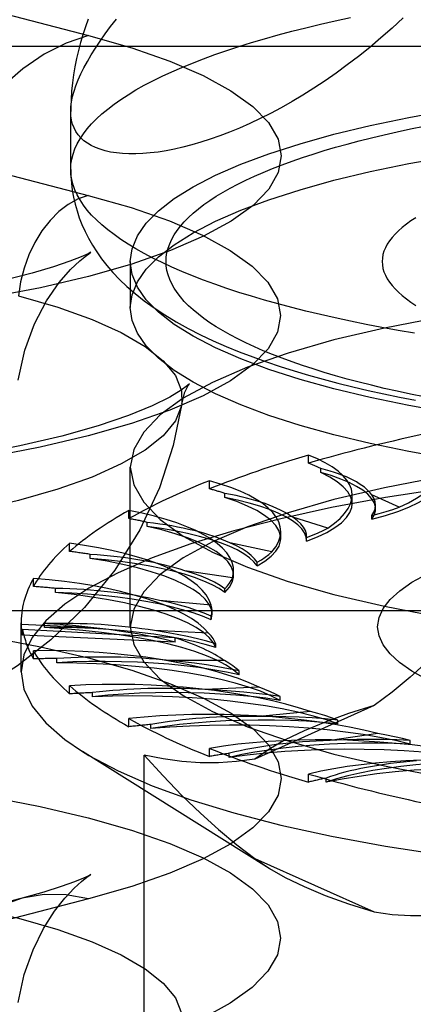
# Model space of a CAD drawing. Header units: inches. Extents: x 0 to 189, y 0 to 122.
# Tile 153 of 226: x 39.301 to 39.549, y 85.072 to 85.692. Entities that reach past the tile are written whole.
import ezdxf

# ---------------------------------------------------------------- set-up
doc = ezdxf.new("R2010")
doc.units = ezdxf.units.IN
doc.header["$LTSCALE"] = 10.388889
doc.header["$MEASUREMENT"] = 0
doc.linetypes.add('HIDDEN', pattern=[0.2, 0.1, -0.1])
doc.layers.get('0').update_dxf_attribs({"linetype": 'CONTINUOUS'})
doc.layers.add('DEFAULT_2', color=8, linetype='HIDDEN')

msp = doc.modelspace()

# ---------------------------------------------------------------- linework, layer by layer
at = {"color": 7, "linetype": 'Continuous'}
for p, q in [((39.333, 85.59779), (39.333, 85.63432)), ((39.3705, 85.52225), (39.3705, 85.51085))]:
    msp.add_line(p, q, dxfattribs=at)
for points in [[(39.54225, 85.69326), (39.53525, 85.68676), (39.52822, 85.68054), (39.52117, 85.6746), (39.51412, 85.66893), (39.50707, 85.66352), (39.50004, 85.65839), (39.49303, 85.65351), (39.48606, 85.6489), (39.47914, 85.64456), (39.47229, 85.64047), (39.46551, 85.63664), (39.4588, 85.63307), (39.45219, 85.62974), (39.44568, 85.62667), (39.43927, 85.62383), (39.43299, 85.62124), (39.42683, 85.61889), (39.4208, 85.61677), (39.41492, 85.61488), (39.40919, 85.61321), (39.40362, 85.61177), (39.39822, 85.61055), (39.39298, 85.60954), (39.38793, 85.60874), (39.38306, 85.60815), (39.37839, 85.60776), (39.37391, 85.60757), (39.36964, 85.60758), (39.36558, 85.60778), (39.36174, 85.60817), (39.35812, 85.60874), (39.35473, 85.6095), (39.35157, 85.61043), (39.34864, 85.61154), (39.34596, 85.61282), (39.34352, 85.61427), (39.34133, 85.61588), (39.33939, 85.61765), (39.3377, 85.61958), (39.33627, 85.62166), (39.33509, 85.6239), (39.33418, 85.62629), (39.33352, 85.62882), (39.33313, 85.6315), (39.333, 85.63432)], [(39.34398, 85.69227), (39.34224, 85.68743), (39.34064, 85.68255), (39.33917, 85.67763), (39.33784, 85.67261), (39.33665, 85.66754), (39.33562, 85.66243), (39.33476, 85.65731), (39.33407, 85.6522), (39.33355, 85.64711), (39.3332, 85.64203), (39.33302, 85.63698), (39.333, 85.63432)], [(39.333, 85.59779), (39.33311, 85.59342), (39.33344, 85.58905), (39.33398, 85.5847), (39.33474, 85.58035), (39.33574, 85.57599), (39.33696, 85.57164), (39.3384, 85.56732), (39.34008, 85.56302), (39.342, 85.55873), (39.34418, 85.55445), (39.34663, 85.55017), (39.34936, 85.54588), (39.35239, 85.5416), (39.35576, 85.5373), (39.35951, 85.53297), (39.36367, 85.52859), (39.36831, 85.52415), (39.37346, 85.51967), (39.37917, 85.51515), (39.38541, 85.51064), (39.39216, 85.5062), (39.39935, 85.50187), (39.40685, 85.49772), (39.41464, 85.49374), (39.42261, 85.48998), (39.43077, 85.48641), (39.43907, 85.48302), (39.44751, 85.4798), (39.4561, 85.47674), (39.46483, 85.47381), (39.4737, 85.47101), (39.48271, 85.46834), (39.49187, 85.46578), (39.50118, 85.46332), (39.51063, 85.46097), (39.52023, 85.45872), (39.52997, 85.45656), (39.53986, 85.45449), (39.54988, 85.45251)], [(39.5493, 85.49468), (39.53896, 85.49647), (39.5288, 85.49833), (39.51884, 85.50025), (39.50907, 85.50224), (39.49951, 85.5043), (39.49016, 85.50642), (39.48103, 85.50861), (39.47212, 85.51085), (39.46345, 85.51316), (39.45501, 85.51552), (39.44681, 85.51794), (39.43886, 85.52042), (39.43116, 85.52295), (39.42372, 85.52552), (39.41654, 85.52815), (39.40963, 85.53083), (39.403, 85.53355), (39.39664, 85.53632), (39.39056, 85.53912), (39.38477, 85.54197), (39.37927, 85.54486), (39.37407, 85.54778), (39.36916, 85.55074), (39.36455, 85.55373), (39.36025, 85.55675), (39.35625, 85.5598), (39.35256, 85.56287), (39.34919, 85.56597), (39.34612, 85.56909), (39.34338, 85.57223), (39.34095, 85.57538), (39.33885, 85.57855), (39.33706, 85.58174), (39.3356, 85.58494), (39.33446, 85.58814), (39.33365, 85.59135), (39.33316, 85.59457), (39.333, 85.59779)], [(39.68474, 85.40221), (39.65511, 85.40476), (39.62626, 85.40785), (39.59833, 85.41147), (39.57147, 85.41559), (39.54582, 85.42021), (39.5215, 85.42528), (39.49864, 85.43079), (39.47736, 85.4367), (39.45777, 85.44299), (39.43995, 85.44963), (39.42402, 85.45659), (39.41004, 85.46381), (39.39809, 85.47128), (39.38822, 85.47895), (39.3805, 85.48678), (39.37495, 85.49474), (39.37162, 85.50277), (39.3705, 85.51085)], [(39.68474, 85.43118), (39.65511, 85.43374), (39.62626, 85.43683), (39.59833, 85.44045), (39.57147, 85.44457), (39.54582, 85.44918), (39.5215, 85.45425), (39.49864, 85.45976), (39.47736, 85.46568), (39.45777, 85.47197), (39.43995, 85.47861), (39.42402, 85.48556), (39.41004, 85.49279), (39.39809, 85.50026), (39.38822, 85.50793), (39.3858, 85.51039)]]:
    msp.add_lwpolyline(points, dxfattribs=at)
at = {"layer": 'DEFAULT_2', "color": 8, "linetype": 'HIDDEN'}
for p, q in [((39.11126, 85.7423), (39.34421, 85.68201)), ((42.3705, 85.6751), (38.192, 85.6751)), ((39.11096, 85.64176), (39.34391, 85.58147)), ((39.3705, 85.53983), (39.3705, 85.52225)), ((39.48262, 85.41289), (39.48262, 85.41803)), ((39.3705, 85.30994), (39.3705, 85.4104)), ((39.49035, 85.40709), (39.49035, 85.40966)), ((39.42023, 85.39674), (39.42023, 85.40188)), ((39.43003, 85.39134), (39.43003, 85.39391)), ((39.51009, 85.38727), (39.51009, 85.39283)), ((39.53972, 85.38524), (39.52246, 85.39297)), ((39.5249, 85.38411), (39.5249, 85.38645)), ((39.36962, 85.37803), (39.36962, 85.38317)), ((39.38119, 85.37311), (39.38119, 85.37568)), ((39.49487, 85.37207), (39.47268, 85.37892)), ((39.52248, 85.37761), (39.52248, 85.37995)), ((39.46517, 85.36559), (39.46517, 85.37)), ((39.33232, 85.35734), (39.33232, 85.36248)), ((39.45954, 85.35709), (39.43309, 85.36283)), ((39.48144, 85.36609), (39.48146, 85.3667)), ((39.48144, 85.36375), (39.48144, 85.36609)), ((39.48144, 85.36375), (39.48146, 85.36436)), ((39.48146, 85.36436), (39.48146, 85.3667)), ((39.34531, 85.35297), (39.34531, 85.35554)), ((39.45032, 85.34826), (39.45032, 85.3506)), ((39.43479, 85.34075), (39.40489, 85.34522)), ((39.43547, 85.34222), (39.43547, 85.34531)), ((39.30949, 85.33528), (39.30949, 85.34042)), ((39.3235, 85.33152), (39.3235, 85.33409)), ((39.43007, 85.3316), (39.43007, 85.33394)), ((39.42138, 85.32354), (39.38894, 85.3266)), ((42.2455, 85.32), (38.192, 85.32)), ((39.42191, 85.31787), (39.42191, 85.3202)), ((39.3018, 85.28159), (39.3018, 85.31253)), ((39.31641, 85.30942), (39.31641, 85.31199)), ((39.42131, 85.31429), (39.42191, 85.31788)), ((39.42131, 85.31429), (39.42131, 85.31663)), ((39.3476, 85.30929), (39.30181, 85.31138)), ((39.30266, 85.30468), (39.30266, 85.3083)), ((39.39881, 85.30292), (39.30266, 85.3083)), ((39.41973, 85.306), (39.38573, 85.30755)), ((39.39881, 85.30029), (39.30266, 85.30468)), ((39.39881, 85.30029), (39.39881, 85.30292)), ((39.30949, 85.28978), (39.30949, 85.29492)), ((39.42429, 85.29684), (39.42429, 85.29918)), ((38.192, 85.29308), (42.2455, 85.29308)), ((39.32425, 85.28733), (39.32425, 85.2899)), ((39.42986, 85.28864), (39.39534, 85.28864)), ((39.43893, 85.2798), (39.43893, 85.28213)), ((39.33232, 85.26772), (39.33232, 85.27286)), ((39.34679, 85.26594), (39.34679, 85.26851)), ((39.45149, 85.27201), (39.41749, 85.27046)), ((39.46479, 85.26367), (39.46479, 85.26601)), ((39.52392, 85.26034), (39.44888, 85.22669)), ((39.48395, 85.2566), (39.45151, 85.25354)), ((39.36962, 85.24702), (39.36962, 85.25216)), ((39.50108, 85.24895), (39.50108, 85.25128)), ((39.38335, 85.24588), (39.38335, 85.24845)), ((39.52626, 85.24288), (39.49636, 85.23841)), ((39.54669, 85.23608), (39.54669, 85.23842)), ((39.45798, 85.15794), (39.34033, 85.23145)), ((39.42023, 85.22831), (39.42023, 85.23345)), ((39.3792, 84.91521), (39.3792, 85.22924)), ((39.43281, 85.22777), (39.43281, 85.23034)), ((39.48262, 85.21216), (39.48262, 85.2173)), ((39.49367, 85.21215), (39.49367, 85.21472)), ((39.44888, 85.16422), (39.45801, 85.15792)), ((39.44888, 85.16422), (39.52392, 85.13058)), ((39.30237, 85.13915), (39.06942, 85.07886)), ((39.34421, 85.13879), (39.11126, 85.07849))]:
    msp.add_line(p, q, dxfattribs=at)
for points in [[(39.333, 85.59779), (39.33316, 85.601), (39.33365, 85.60422), (39.33446, 85.60743), (39.3356, 85.61064), (39.33706, 85.61383), (39.33885, 85.61702), (39.34095, 85.62019), (39.34338, 85.62335), (39.34612, 85.62649), (39.34919, 85.6296), (39.35256, 85.6327), (39.35625, 85.63578), (39.36025, 85.63882), (39.36455, 85.64184), (39.36916, 85.64483), (39.37407, 85.64779), (39.37927, 85.65071), (39.38477, 85.6536), (39.39056, 85.65645), (39.39664, 85.65926), (39.403, 85.66202), (39.40963, 85.66474), (39.41654, 85.66742), (39.42372, 85.67005), (39.43116, 85.67263), (39.43886, 85.67515), (39.44681, 85.67763), (39.45501, 85.68005), (39.46345, 85.68241), (39.47212, 85.68472), (39.48103, 85.68696), (39.49016, 85.68915), (39.49951, 85.69127), (39.50907, 85.69333)], [(39.333, 85.63432), (39.33313, 85.63727), (39.33352, 85.64037), (39.33418, 85.6436), (39.33509, 85.64696), (39.33627, 85.65046), (39.3377, 85.65409), (39.33939, 85.65784), (39.34133, 85.66172), (39.34352, 85.66573), (39.34596, 85.66986), (39.34865, 85.67412), (39.35157, 85.67851), (39.35473, 85.68301), (39.35812, 85.68764), (39.36174, 85.6924)], [(39.34421, 85.68201), (39.33018, 85.67723), (39.31634, 85.67023), (39.30289, 85.66111), (39.29004, 85.65001), (39.27795, 85.63706), (39.2668, 85.62247), (39.25675, 85.60643), (39.24794, 85.58918), (39.24049, 85.57095), (39.23452, 85.55202), (39.2301, 85.53264)], [(39.34421, 85.68201), (39.37141, 85.67425), (39.39541, 85.66588), (39.41634, 85.65686), (39.43382, 85.64734), (39.44754, 85.63743), (39.45747, 85.62723), (39.46346, 85.61681), (39.4655, 85.6063), (39.46352, 85.59578), (39.45759, 85.58537), (39.44771, 85.57516), (39.43404, 85.56524), (39.41665, 85.55572), (39.39576, 85.54669), (39.37152, 85.53824), (39.34421, 85.53043), (39.31406, 85.52337), (39.2814, 85.51709)], [(39.3705, 85.53983), (39.37162, 85.54791), (39.37495, 85.55595), (39.3805, 85.5639), (39.38822, 85.57173), (39.39809, 85.5794), (39.41004, 85.58687), (39.42402, 85.5941), (39.43995, 85.60105), (39.45777, 85.60769), (39.47736, 85.61398), (39.49864, 85.6199), (39.5215, 85.62541), (39.54582, 85.63048), (39.57147, 85.63509), (39.59833, 85.63921), (39.62626, 85.64283), (39.65511, 85.64592), (39.68474, 85.64848), (39.715, 85.65047), (39.74574, 85.65191), (39.77671, 85.65277), (39.808, 85.65306)], [(39.3705, 85.51085), (39.37162, 85.51893), (39.37495, 85.52697), (39.3805, 85.53492), (39.38822, 85.54275), (39.39809, 85.55042), (39.41004, 85.55789), (39.42402, 85.56512), (39.43995, 85.57207), (39.45777, 85.57871), (39.47736, 85.585), (39.49864, 85.59092), (39.5215, 85.59643), (39.54582, 85.6015), (39.57147, 85.60611), (39.59833, 85.61023), (39.62626, 85.61385), (39.65511, 85.61695), (39.68474, 85.6195), (39.715, 85.6215), (39.74574, 85.62293), (39.77671, 85.62379), (39.808, 85.62409)], [(39.55537, 85.45462), (39.54683, 85.45636), (39.53848, 85.45816), (39.53031, 85.46001), (39.52233, 85.46192), (39.51455, 85.46388), (39.50697, 85.46589), (39.4996, 85.46796), (39.49243, 85.47007), (39.48549, 85.47223), (39.47876, 85.47444), (39.47226, 85.4767), (39.46599, 85.47899), (39.45995, 85.48133), (39.45416, 85.48371), (39.4486, 85.48613), (39.44329, 85.48858), (39.43823, 85.49107), (39.43343, 85.49359), (39.42888, 85.49614), (39.42459, 85.49873), (39.42056, 85.50134), (39.4168, 85.50398), (39.41331, 85.50664), (39.41009, 85.50932), (39.40714, 85.51203), (39.40447, 85.51476), (39.40207, 85.5175), (39.39995, 85.52026), (39.39811, 85.52303), (39.39655, 85.52581), (39.39527, 85.5286), (39.39428, 85.5314), (39.39357, 85.53421), (39.39314, 85.53702), (39.393, 85.53983), (39.39314, 85.54264), (39.39357, 85.54545), (39.39428, 85.54826), (39.39527, 85.55106), (39.39655, 85.55385), (39.39811, 85.55663), (39.39995, 85.5594), (39.40207, 85.56216), (39.40447, 85.5649), (39.40714, 85.56763), (39.41009, 85.57034), (39.41331, 85.57302), (39.4168, 85.57568), (39.42056, 85.57832), (39.42459, 85.58093), (39.42888, 85.58352), (39.43343, 85.58607), (39.43823, 85.58859), (39.44329, 85.59108), (39.4486, 85.59354), (39.45416, 85.59595), (39.45995, 85.59833), (39.46599, 85.60067), (39.47226, 85.60296), (39.47876, 85.60522), (39.48549, 85.60743), (39.49243, 85.60959), (39.4996, 85.6117), (39.50697, 85.61377), (39.51455, 85.61578), (39.52233, 85.61774), (39.53031, 85.61965), (39.53848, 85.62151), (39.54683, 85.6233), (39.55536, 85.62504)], [(39.34391, 85.58147), (39.37108, 85.57372), (39.39505, 85.56536), (39.41595, 85.55635), (39.43342, 85.54684), (39.44713, 85.53694), (39.45705, 85.52675), (39.46303, 85.51635), (39.46507, 85.50584), (39.46309, 85.49534), (39.45716, 85.48493), (39.4473, 85.47473), (39.43364, 85.46483), (39.41626, 85.45532), (39.39539, 85.4463), (39.37118, 85.43785), (39.34391, 85.43006), (39.31379, 85.423), (39.28116, 85.41673)], [(39.34391, 85.58147), (39.3376, 85.57922), (39.33143, 85.57578), (39.32551, 85.57123), (39.31996, 85.56565), (39.31491, 85.55915), (39.31045, 85.55188), (39.30667, 85.54398), (39.30366, 85.53561), (39.30147, 85.52695), (39.30014, 85.51816)], [(39.55017, 85.56742), (39.54707, 85.56539), (39.54421, 85.56335), (39.54159, 85.56128), (39.53921, 85.55919), (39.53708, 85.55708), (39.53519, 85.55496), (39.53355, 85.55282), (39.53217, 85.55068), (39.53103, 85.54852), (39.53014, 85.54635), (39.52951, 85.54418), (39.52913, 85.54201), (39.529, 85.53983), (39.52913, 85.53765), (39.52951, 85.53548), (39.53014, 85.5333), (39.53103, 85.53114), (39.53217, 85.52898), (39.53356, 85.52683), (39.5352, 85.5247), (39.53708, 85.52258), (39.53922, 85.52047), (39.54159, 85.51838), (39.54421, 85.51631), (39.54707, 85.51426), (39.55017, 85.51224)], [(39.34432, 85.54475), (39.34523, 85.54536), (39.3457, 85.54565), (39.34391, 85.54473), (39.33957, 85.54278), (39.33241, 85.53997), (39.32218, 85.53647), (39.30868, 85.53248), (39.29161, 85.52814)], [(39.29998, 85.46511), (39.30411, 85.48396), (39.31024, 85.5006), (39.31779, 85.51504), (39.32574, 85.52655), (39.3328, 85.53471), (39.33862, 85.54028), (39.34284, 85.54369), (39.34432, 85.54475)], [(39.3858, 85.51039), (39.3805, 85.51576), (39.37495, 85.52372), (39.37162, 85.53175), (39.3705, 85.53983)], [(39.808, 85.52363), (39.76491, 85.52308), (39.72265, 85.52145), (39.68101, 85.51875), (39.64058, 85.51501), (39.60177, 85.51026), (39.56494, 85.50455), (39.53046, 85.49792), (39.49864, 85.49046), (39.46982, 85.48223), (39.44423, 85.47331), (39.42217, 85.46377), (39.4038, 85.45373), (39.38935, 85.44327), (39.37891, 85.43249), (39.37262, 85.42149), (39.3705, 85.4104)], [(39.30014, 85.51816), (39.32478, 85.51108), (39.34642, 85.50337), (39.36483, 85.49512), (39.37981, 85.48641), (39.39119, 85.47735), (39.39884, 85.46802), (39.40269, 85.45855), (39.40293, 85.45036)], [(39.40674, 85.46138), (39.407, 85.46179), (39.40784, 85.46293), (39.40658, 85.46177), (39.40259, 85.4588), (39.39533, 85.45444), (39.38429, 85.44899), (39.3693, 85.44287), (39.35028, 85.43642), (39.32739, 85.42997), (39.30099, 85.4238), (39.27135, 85.41809)], [(39.40293, 85.45036), (39.40487, 85.45765), (39.40674, 85.46138)], [(39.40293, 85.45036), (39.40269, 85.44902), (39.39884, 85.43954), (39.39119, 85.43022), (39.37981, 85.42115), (39.36483, 85.41245), (39.34642, 85.40419), (39.32478, 85.39648), (39.30014, 85.3894), (39.27278, 85.38302), (39.24299, 85.37742), (39.2111, 85.37266), (39.17746, 85.36878), (39.14244, 85.36584), (39.10643, 85.36385), (39.06981, 85.36286), (39.03299, 85.36286), (38.99637, 85.36385), (38.96035, 85.36584), (38.92533, 85.36878), (38.89169, 85.37266), (38.8598, 85.37742), (38.83001, 85.38302), (38.80265, 85.3894)], [(39.40293, 85.45036), (39.39756, 85.42401), (39.38887, 85.39744), (39.37654, 85.37095), (39.36075, 85.34566), (39.34161, 85.32207), (39.32053, 85.30167), (39.29959, 85.28543), (39.27877, 85.27228), (39.25855, 85.26177), (39.23808, 85.25301), (39.21631, 85.24541), (39.19293, 85.23887), (39.16672, 85.2332), (39.13848, 85.2287), (39.10853, 85.22549), (39.07794, 85.22366), (39.04873, 85.22317), (39.01955, 85.22388), (38.98899, 85.22595), (38.95919, 85.22941), (38.93168, 85.23404), (38.90563, 85.23994)], [(39.808, 85.42317), (39.76491, 85.42262), (39.72265, 85.421), (39.68101, 85.41829), (39.64058, 85.41455), (39.60177, 85.4098), (39.56494, 85.40409), (39.53046, 85.39747), (39.49864, 85.39001), (39.46982, 85.38177), (39.44423, 85.37285), (39.42217, 85.36332), (39.4038, 85.35327), (39.38935, 85.34281), (39.37891, 85.33203), (39.37262, 85.32104), (39.3705, 85.30994)], [(39.808, 85.41261), (39.7662, 85.41216), (39.72468, 85.41082), (39.68373, 85.4086), (39.64364, 85.40551), (39.60466, 85.40157), (39.56707, 85.39681), (39.53113, 85.39127), (39.49708, 85.38498), (39.46516, 85.37798), (39.43557, 85.37032), (39.40853, 85.36206), (39.38422, 85.35325), (39.36281, 85.34395), (39.34443, 85.33422), (39.32922, 85.32413), (39.31729, 85.31375), (39.3087, 85.30315), (39.30353, 85.29241), (39.3018, 85.28159)], [(39.3705, 85.4104), (39.37262, 85.3993), (39.37891, 85.38831), (39.38935, 85.37753), (39.4038, 85.36706), (39.42217, 85.35702), (39.44423, 85.34749), (39.46982, 85.33856), (39.49864, 85.33033), (39.53046, 85.32287), (39.56494, 85.31625), (39.60177, 85.31054), (39.64058, 85.30578), (39.68101, 85.30204), (39.72265, 85.29934), (39.76491, 85.29772), (39.808, 85.29716)], [(39.51009, 85.38727), (39.51003, 85.38836), (39.50919, 85.39162), (39.50736, 85.39485), (39.50453, 85.39804), (39.50073, 85.40115), (39.49601, 85.40416), (39.49035, 85.40709)], [(39.5249, 85.38411), (39.52478, 85.38552), (39.52396, 85.38816), (39.52235, 85.39077), (39.51996, 85.39335), (39.5168, 85.39586), (39.51289, 85.39831), (39.50826, 85.40067), (39.50294, 85.40293), (39.49697, 85.40507), (39.49035, 85.40709)], [(39.52248, 85.37761), (39.53107, 85.38002), (39.53884, 85.38258), (39.54582, 85.3853), (39.55195, 85.38816), (39.55717, 85.39113), (39.56146, 85.39421), (39.56479, 85.39736), (39.56715, 85.40057), (39.56851, 85.40381), (39.56888, 85.4066)], [(39.5249, 85.38645), (39.52462, 85.38865), (39.52381, 85.39081), (39.52246, 85.39297)], [(39.46517, 85.36559), (39.46503, 85.3673), (39.464, 85.37056), (39.46197, 85.37378), (39.45896, 85.37695), (39.45498, 85.38005), (39.45006, 85.38306), (39.44423, 85.38596), (39.43756, 85.38871), (39.43003, 85.39134)], [(39.48146, 85.36436), (39.48122, 85.36641), (39.48021, 85.36904), (39.47841, 85.37164), (39.47583, 85.3742), (39.47248, 85.37671), (39.4684, 85.37913), (39.4636, 85.38147), (39.45811, 85.3837), (39.45197, 85.38582), (39.44521, 85.38781), (39.4379, 85.38964), (39.43003, 85.39134)], [(39.48144, 85.36375), (39.48828, 85.36651), (39.49422, 85.36938), (39.49927, 85.37238), (39.50338, 85.37547), (39.50653, 85.37863), (39.5087, 85.38185), (39.50987, 85.3851), (39.51009, 85.38727)], [(39.52248, 85.37995), (39.52383, 85.38212), (39.52463, 85.38429), (39.5249, 85.38645)], [(39.52248, 85.37995), (39.52712, 85.38121), (39.53154, 85.3825), (39.53574, 85.38385), (39.53972, 85.38524)], [(39.52248, 85.37761), (39.52404, 85.38024), (39.52481, 85.38287), (39.5249, 85.38411)], [(39.48146, 85.3667), (39.48131, 85.36829), (39.48065, 85.37046), (39.47945, 85.37262), (39.47772, 85.37475), (39.47546, 85.37685), (39.47268, 85.37892)], [(39.43547, 85.34222), (39.43522, 85.34455), (39.43399, 85.3478), (39.43178, 85.35102), (39.42858, 85.35418), (39.42442, 85.35726), (39.41932, 85.36025), (39.41333, 85.36312), (39.40646, 85.36586), (39.39878, 85.36845), (39.39037, 85.37087), (39.38119, 85.37311)], [(39.45032, 85.34826), (39.44832, 85.35087), (39.44556, 85.35341), (39.44204, 85.35589), (39.43778, 85.3583), (39.43281, 85.36061), (39.42716, 85.36282), (39.42087, 85.36491), (39.41397, 85.36686), (39.40649, 85.36867), (39.39851, 85.37032), (39.39008, 85.3718), (39.38119, 85.37311)], [(39.48144, 85.36609), (39.48517, 85.36753), (39.48865, 85.36901), (39.49188, 85.37052), (39.49487, 85.37207)], [(39.45032, 85.3506), (39.44872, 85.35275), (39.44661, 85.35486), (39.44398, 85.35694), (39.44085, 85.35896), (39.43722, 85.36092), (39.43309, 85.36283)], [(39.45032, 85.34826), (39.45521, 85.35128), (39.45913, 85.35438), (39.46209, 85.35755), (39.46407, 85.36078), (39.46505, 85.36404), (39.46517, 85.36559)], [(39.45032, 85.3506), (39.45302, 85.35219), (39.45546, 85.3538), (39.45763, 85.35543), (39.45954, 85.35709)], [(39.42191, 85.31788), (39.4215, 85.32082), (39.42009, 85.32406), (39.41768, 85.32727), (39.4143, 85.33042), (39.40996, 85.33349), (39.40469, 85.33645), (39.39853, 85.3393), (39.3915, 85.34202), (39.38367, 85.34458), (39.37507, 85.34697), (39.36577, 85.34917), (39.35586, 85.35117), (39.34531, 85.35297)], [(39.43007, 85.3316), (39.42635, 85.33408), (39.42193, 85.33646), (39.4168, 85.33875), (39.41099, 85.34093), (39.40454, 85.34298), (39.3975, 85.3449), (39.3899, 85.34667), (39.38179, 85.34829), (39.37322, 85.34973), (39.36425, 85.351), (39.35495, 85.35208), (39.34531, 85.35297)], [(39.43007, 85.33394), (39.42705, 85.33599), (39.42356, 85.33798), (39.41958, 85.3399), (39.41513, 85.34175), (39.41024, 85.34352), (39.40489, 85.34522)], [(39.55701, 85.2768), (39.5477, 85.28201), (39.54, 85.2874), (39.53398, 85.29293), (39.52964, 85.29856), (39.52704, 85.30425), (39.52616, 85.30999), (39.52704, 85.31572), (39.52965, 85.32142), (39.53399, 85.32704), (39.54002, 85.33257), (39.54772, 85.33796), (39.55703, 85.34317)], [(39.43007, 85.3316), (39.43286, 85.3348), (39.43464, 85.33802), (39.43543, 85.34128), (39.43547, 85.34222)], [(39.43007, 85.33394), (39.43167, 85.33563), (39.43299, 85.33732), (39.43403, 85.33903), (39.43479, 85.34075)], [(39.42429, 85.29684), (39.42268, 85.30009), (39.4201, 85.30328), (39.41653, 85.30642), (39.41201, 85.30947), (39.40657, 85.31241), (39.40024, 85.31524), (39.39305, 85.31792), (39.38507, 85.32045), (39.37633, 85.32281), (39.3669, 85.32498), (39.35683, 85.32695), (39.34619, 85.3287), (39.33509, 85.33023), (39.3235, 85.33152)], [(39.42131, 85.31429), (39.41598, 85.31656), (39.41003, 85.31871), (39.40344, 85.32073), (39.39626, 85.32261), (39.38853, 85.32435), (39.3803, 85.32592), (39.37163, 85.32732), (39.36256, 85.32855), (39.35316, 85.32959), (39.34347, 85.33043), (39.33359, 85.33108), (39.3235, 85.33152)], [(39.4213, 85.31663), (39.41696, 85.31851), (39.41218, 85.32031), (39.40697, 85.32202), (39.40135, 85.32364), (39.39534, 85.32517), (39.38894, 85.3266)], [(39.59311, 85.3248), (39.5812, 85.31177), (39.56948, 85.29967), (39.55796, 85.28852), (39.54657, 85.27827), (39.53521, 85.26887), (39.52392, 85.26034)], [(39.4213, 85.31663), (39.42175, 85.31836), (39.42191, 85.3202)], [(39.42191, 85.3202), (39.42179, 85.32182), (39.42138, 85.32354)], [(39.30181, 85.31138), (39.3019, 85.3097), (39.30207, 85.30803), (39.30232, 85.30635), (39.30266, 85.30468)], [(39.42429, 85.29684), (39.41752, 85.29884), (39.41023, 85.30069), (39.40237, 85.30238), (39.39404, 85.30392), (39.38526, 85.30528), (39.37611, 85.30646), (39.36662, 85.30745), (39.35687, 85.30825), (39.34691, 85.30884), (39.3368, 85.30924), (39.32665, 85.30943), (39.31641, 85.30942)], [(39.43893, 85.2798), (39.43517, 85.28293), (39.43049, 85.28595), (39.42487, 85.28888), (39.41837, 85.29168), (39.41103, 85.29433), (39.4029, 85.29683), (39.39403, 85.29915), (39.38447, 85.30129), (39.37428, 85.30322), (39.36354, 85.30493), (39.3523, 85.30641), (39.34064, 85.30766), (39.32869, 85.30866), (39.31641, 85.30942)], [(39.39881, 85.30029), (39.39128, 85.30214), (39.38333, 85.30386), (39.37494, 85.30544), (39.36616, 85.30688), (39.35706, 85.30816), (39.3476, 85.30929)], [(39.3705, 85.30994), (39.37262, 85.29884), (39.37891, 85.28785), (39.38935, 85.27707), (39.4038, 85.26661), (39.42217, 85.25656), (39.44423, 85.24703), (39.46982, 85.23811), (39.49864, 85.22987), (39.53046, 85.22241), (39.56494, 85.21579), (39.60177, 85.21008), (39.64058, 85.20533), (39.68101, 85.20159), (39.72265, 85.19888), (39.76491, 85.19726), (39.808, 85.19671)], [(39.42428, 85.29918), (39.41873, 85.30084), (39.41283, 85.3024), (39.40656, 85.30385), (39.39994, 85.3052), (39.393, 85.30643), (39.38573, 85.30755)], [(39.42428, 85.29918), (39.42356, 85.30091), (39.42256, 85.30262), (39.42128, 85.30431), (39.41973, 85.306)], [(39.2814, 85.3037), (39.31407, 85.29743), (39.34421, 85.29036), (39.37152, 85.28256), (39.39576, 85.2741), (39.41665, 85.26507), (39.43404, 85.25555), (39.44771, 85.24564), (39.45759, 85.23542), (39.46352, 85.22501), (39.4655, 85.21449), (39.46346, 85.20398), (39.45747, 85.19357), (39.44754, 85.18336), (39.43382, 85.17346), (39.41633, 85.16393), (39.39541, 85.15491), (39.37141, 85.14654), (39.34421, 85.13879)], [(39.43893, 85.2798), (39.43093, 85.28146), (39.4225, 85.28295), (39.41363, 85.28427), (39.40439, 85.2854), (39.39484, 85.28635), (39.38503, 85.2871), (39.37503, 85.28765), (39.36489, 85.288), (39.35468, 85.28814), (39.34446, 85.28808), (39.33432, 85.28781), (39.32425, 85.28733)], [(39.46479, 85.26367), (39.45898, 85.26658), (39.45234, 85.26935), (39.44485, 85.27198), (39.43657, 85.27444), (39.42756, 85.27673), (39.41788, 85.27883), (39.40758, 85.28071), (39.39674, 85.28238), (39.38541, 85.28383), (39.37368, 85.28503), (39.36161, 85.28599), (39.3493, 85.28669), (39.33686, 85.28714), (39.32425, 85.28733)], [(39.43892, 85.28214), (39.43235, 85.28352), (39.4255, 85.28479), (39.41834, 85.28594), (39.41091, 85.28696), (39.40325, 85.28787), (39.39534, 85.28864)], [(39.43892, 85.28214), (39.43706, 85.2838), (39.43492, 85.28544), (39.43253, 85.28706), (39.42986, 85.28864)], [(39.3018, 85.28159), (39.30353, 85.27077), (39.3087, 85.26003), (39.31729, 85.24943), (39.32922, 85.23905), (39.34033, 85.23145)], [(39.46479, 85.26367), (39.45579, 85.26495), (39.44649, 85.26604), (39.43687, 85.26693), (39.42701, 85.26764), (39.41697, 85.26814), (39.40681, 85.26844), (39.39659, 85.26853), (39.38637, 85.26842), (39.37622, 85.2681), (39.36619, 85.26758), (39.3564, 85.26686), (39.34679, 85.26594)], [(39.46478, 85.26601), (39.45738, 85.26708), (39.44978, 85.26801), (39.44195, 85.26882), (39.43395, 85.2695), (39.4258, 85.27005), (39.41749, 85.27046)], [(39.46478, 85.26601), (39.46182, 85.26756), (39.45862, 85.26908), (39.45518, 85.27056), (39.45149, 85.27201)], [(39.50108, 85.24895), (39.4934, 85.25156), (39.48501, 85.25398), (39.47586, 85.25623), (39.46606, 85.25829), (39.45565, 85.26014), (39.44471, 85.26177), (39.4333, 85.26316), (39.4215, 85.26432), (39.40938, 85.26523), (39.39702, 85.26589), (39.38449, 85.26629), (39.37189, 85.26643), (39.35934, 85.26631), (39.34679, 85.26594)], [(39.52392, 85.26034), (39.50787, 85.2553), (39.4932, 85.25002), (39.4799, 85.24449), (39.46805, 85.23874), (39.45772, 85.23281), (39.44888, 85.22669)], [(39.50106, 85.25129), (39.49711, 85.25269), (39.49294, 85.25404), (39.48855, 85.25534), (39.48395, 85.2566)], [(39.50108, 85.24895), (39.49135, 85.2498), (39.48147, 85.25046), (39.47139, 85.25091), (39.46121, 85.25116), (39.45098, 85.2512), (39.44077, 85.25104), (39.43065, 85.25067), (39.42066, 85.2501), (39.41088, 85.24933), (39.40136, 85.24836), (39.39219, 85.24721), (39.38335, 85.24588)], [(39.50106, 85.25129), (39.49306, 85.25201), (39.48494, 85.25259), (39.4767, 85.25303), (39.46836, 85.25334), (39.45997, 85.25351), (39.45151, 85.25354)], [(39.54669, 85.23608), (39.53738, 85.2383), (39.52748, 85.24032), (39.51697, 85.24212), (39.50593, 85.24371), (39.49444, 85.24506), (39.48257, 85.24617), (39.4704, 85.24703), (39.458, 85.24764), (39.44546, 85.24799), (39.43284, 85.24809), (39.42024, 85.24792), (39.40773, 85.24749), (39.39545, 85.24681), (39.38335, 85.24588)], [(39.54667, 85.23842), (39.53831, 85.23877), (39.52993, 85.23898), (39.5215, 85.23904), (39.51308, 85.23897), (39.50471, 85.23876), (39.49636, 85.23841)], [(39.54667, 85.23842), (39.54184, 85.23962), (39.53682, 85.24076), (39.53163, 85.24185), (39.52626, 85.24288)], [(39.34033, 85.23145), (39.34443, 85.22896), (39.36281, 85.21923), (39.38422, 85.20993), (39.40853, 85.20112), (39.43557, 85.19286), (39.46516, 85.1852), (39.49708, 85.1782), (39.53113, 85.17191), (39.56707, 85.16637), (39.60466, 85.16161), (39.64364, 85.15767), (39.68373, 85.15458), (39.72468, 85.15236), (39.7662, 85.15102), (39.808, 85.15057)], [(39.54669, 85.23608), (39.53654, 85.23649), (39.52637, 85.23668), (39.51614, 85.23668), (39.50594, 85.23647), (39.49584, 85.23605), (39.4859, 85.23543), (39.47617, 85.23461), (39.46672, 85.2336), (39.4576, 85.2324), (39.44887, 85.23102), (39.44062, 85.22948), (39.43281, 85.22777)], [(39.60024, 85.22546), (39.58958, 85.22723), (39.57848, 85.22877), (39.56691, 85.23007), (39.55498, 85.23114), (39.54276, 85.23195), (39.53033, 85.23251), (39.51776, 85.23282), (39.50514, 85.23286), (39.49255, 85.23264), (39.48007, 85.23217), (39.46777, 85.23143), (39.45574, 85.23045), (39.4441, 85.22923), (39.43281, 85.22777)], [(39.3792, 85.22924), (39.3912, 85.21608), (39.40301, 85.20387), (39.41461, 85.19262), (39.42608, 85.18229), (39.43752, 85.17281), (39.44888, 85.16422)], [(39.44888, 85.22669), (39.43741, 85.22509), (39.42591, 85.22431), (39.41441, 85.22438), (39.40283, 85.22524), (39.39108, 85.22686), (39.3792, 85.22924)], [(39.60024, 85.22546), (39.58997, 85.2254), (39.57982, 85.22514), (39.56975, 85.22467), (39.55985, 85.22401), (39.55019, 85.22314), (39.54081, 85.22208), (39.53178, 85.22084), (39.52315, 85.21942), (39.51498, 85.21783), (39.5073, 85.21608), (39.50021, 85.21419), (39.49367, 85.21215)], [(39.6601, 85.2174), (39.64842, 85.21867), (39.63646, 85.21969), (39.62419, 85.22045), (39.61172, 85.22096), (39.59914, 85.22122), (39.58652, 85.22121), (39.57394, 85.22094), (39.56149, 85.22042), (39.54923, 85.21964), (39.53726, 85.21861), (39.52564, 85.21734), (39.51445, 85.21583), (39.5038, 85.2141), (39.49367, 85.21215)], [(39.28116, 85.20315), (39.31379, 85.19688), (39.34391, 85.18982), (39.37118, 85.18203), (39.39539, 85.17358), (39.41626, 85.16456), (39.43364, 85.15505), (39.4473, 85.14515), (39.45716, 85.13495), (39.46309, 85.12454), (39.46507, 85.11404), (39.46303, 85.10353), (39.45705, 85.09313), (39.44713, 85.08294), (39.43342, 85.07304), (39.41595, 85.06353), (39.39505, 85.05452), (39.37107, 85.04616), (39.34391, 85.03841)], [(39.45801, 85.15792), (39.46805, 85.15218), (39.4799, 85.14643), (39.4932, 85.1409), (39.50787, 85.13562), (39.52392, 85.13058)], [(38.80265, 85.12651), (38.83001, 85.13289), (38.8598, 85.13849), (38.89169, 85.14326), (38.92533, 85.14713), (38.96035, 85.15008), (38.99637, 85.15206), (39.03299, 85.15306), (39.06981, 85.15306), (39.10643, 85.15206), (39.14244, 85.15008), (39.17746, 85.14713), (39.2111, 85.14326), (39.24299, 85.13849), (39.27278, 85.13289), (39.30014, 85.12651), (39.32478, 85.11943), (39.34642, 85.11172), (39.36483, 85.10347), (39.37981, 85.09476), (39.39119, 85.0857), (39.39884, 85.07638), (39.40269, 85.0669), (39.40293, 85.05871)], [(39.29998, 85.07347), (39.30379, 85.09121), (39.30928, 85.10676), (39.31585, 85.12008), (39.32277, 85.13094), (39.32931, 85.13924), (39.3351, 85.14537), (39.33978, 85.14961), (39.3432, 85.1523), (39.34511, 85.15363)], [(39.34511, 85.15363), (39.34526, 85.15373), (39.34573, 85.15402), (39.3444, 85.15333), (39.341, 85.15175), (39.33528, 85.1494), (39.32705, 85.14643), (39.31615, 85.14297), (39.30237, 85.13915)], [(39.30237, 85.13915), (39.29004, 85.13483), (39.27795, 85.12814), (39.2668, 85.11932), (39.25675, 85.10849), (39.24794, 85.0958), (39.24049, 85.08143), (39.23452, 85.06558), (39.2301, 85.04849)], [(39.34421, 85.13879), (39.33018, 85.14128), (39.31634, 85.14144), (39.30237, 85.13915)], [(39.52392, 85.13058), (39.53532, 85.12899), (39.54673, 85.12821), (39.55816, 85.12826), (39.56966, 85.1291), (39.58132, 85.13068), (39.59311, 85.13301)]]:
    msp.add_lwpolyline(points, dxfattribs=at)
for centre, major_axis, ratio, start_param, end_param in [((39.808, 85.31767), (0.50614, 0.02795), 0.287262, 2.078532, 2.253065), ((39.41049, 85.40507), (0.15837, 0.00875), 0.287262, -0.632408, 0.407443), ((39.808, 85.31767), (0.50615, 0.02486), 0.295767, 2.254403, 2.428936), ((39.3517, 85.38574), (0.15837, 0.00778), 0.295767, -0.456538, 0.583313), ((39.3517, 85.38058), (0.15837, 0.00875), 0.287262, 0.488697, 0.581976), ((39.39357, 85.37918), (0.13131, 0.00725), 0.287262, 0.17733, 0.726377), ((39.808, 85.31767), (0.50616, 0.02096), 0.303155, 2.430908, 2.605441), ((39.30678, 85.36406), (0.15838, 0.00656), 0.303155, -0.280032, 0.759819), ((39.30678, 85.35889), (0.15837, 0.00778), 0.295767, 0.664568, 0.757846), ((39.35013, 85.35943), (0.13131, 0.00645), 0.295767, 0.353201, 0.902248), ((39.808, 85.31767), (0.50618, 0.01637), 0.309183, 2.607995, 2.782528), ((39.27709, 85.34069), (0.15838, 0.00512), 0.309183, -0.102945, 0.936906), ((39.27709, 85.33552), (0.15838, 0.00656), 0.303155, 0.841073, 0.934352), ((39.3206, 85.33803), (0.13132, 0.00544), 0.303155, 0.529706, 1.078753), ((39.808, 85.31767), (0.50619, 0.01123), 0.313645, 2.785567, 2.9601), ((39.26352, 85.31634), (0.15838, 0.00351), 0.313645, 0.074627, 1.114478), ((39.26352, 85.31117), (0.15838, 0.00512), 0.309183, 1.01816, 1.111439), ((39.30588, 85.31562), (0.13132, 0.00425), 0.309183, 0.706793, 1.25584), ((39.808, 85.31767), (0.5062, 0.00571), 0.316387, 9.246674, 9.428371), ((39.2665, 85.29174), (0.15839, 0.00179), 0.316387, 0.252548, 1.292399), ((39.2665, 85.28658), (0.15838, 0.00351), 0.313645, 1.195732, 1.289011), ((39.30642, 85.29289), (0.13132, 0.00291), 0.313645, 0.884365, 1.433412), ((39.3222, 85.27053), (0.13133, 0.00148), 0.316387, 1.062287, 1.611334), ((39.28594, 85.2625), (0.15839, 0.00179), 0.316387, 1.167318, 1.373654), ((39.808, 85.31767), (0.5062, 0), 0.317312, -3.083241, -2.96706), ((39.28594, 85.26766), (0.15839, 0), 0.317312, 0.430652, 0.777569), ((39.32124, 85.24482), (0.15839, -0.00179), 0.316387, 0.608756, 1.648607), ((39.808, 85.31767), (0.5062, -0.00571), 0.316387, -2.963489, -2.788956), ((39.32124, 85.23966), (0.15839, 0), 0.317312, 1.551758, 1.645036), ((39.35274, 85.24923), (0.13133, 0), 0.317312, 1.240391, 1.789438), ((39.37132, 85.22391), (0.15838, -0.00351), 0.313645, 0.786678, 1.826529), ((39.808, 85.31767), (0.50619, -0.01123), 0.313645, -2.785567, -2.611034), ((39.37132, 85.21875), (0.15839, -0.00179), 0.316387, 1.729862, 1.82314), ((39.39711, 85.22961), (0.13133, -0.00148), 0.316387, 1.418495, 1.967542), ((39.43468, 85.20557), (0.15838, -0.00512), 0.309183, 0.96425, 2.004101), ((39.808, 85.31767), (0.50618, -0.01637), 0.309183, -2.607995, -2.433462), ((39.45396, 85.21229), (0.13132, -0.00291), 0.313645, 1.596416, 2.145463), ((39.43468, 85.2004), (0.15838, -0.00351), 0.313645, 1.907783, 2.001062), ((39.50938, 85.19035), (0.15838, -0.00656), 0.303155, 1.141337, 2.181188), ((39.52158, 85.19779), (0.13132, -0.00425), 0.309183, 1.773988, 2.323036), ((39.808, 85.31767), (0.50616, -0.02096), 0.303155, -2.430908, -2.256375), ((39.50938, 85.18519), (0.15838, -0.00512), 0.309183, 2.085356, 2.178634), ((39.59315, 85.17872), (0.15837, -0.00778), 0.295767, 1.317842, 2.357693), ((39.59789, 85.18655), (0.13132, -0.00544), 0.303155, 1.951075, 2.500123), ((39.808, 85.31767), (0.50615, -0.02486), 0.295767, -2.254403, -2.07987), ((39.59315, 85.17356), (0.15838, -0.00656), 0.303155, 2.262443, 2.355721)]:
    msp.add_ellipse(centre, major_axis=major_axis, ratio=ratio, start_param=start_param, end_param=end_param, dxfattribs=at)

doc.saveas('drawing.dxf')
